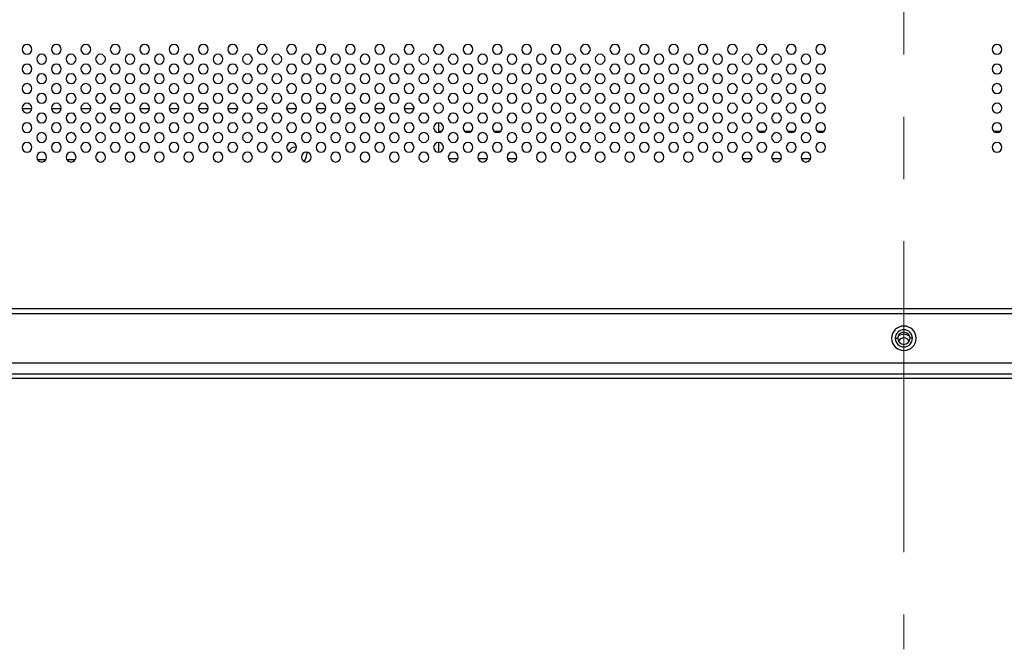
# Model space of a CAD drawing. Header units: millimetres. Extents: x 0 to 1118, y 0 to 864.
# Tile 82 of 256: x 840 to 881, y 301 to 327. Entities that reach past the tile are written whole.
import ezdxf

# ---------------------------------------------------------------- set-up
doc = ezdxf.new("R2010")
doc.units = ezdxf.units.MM
doc.linetypes.add('CENTERX2', pattern=[20.32, 12.7, -2.54, 2.54, -2.54])

msp = doc.modelspace()

# ---------------------------------------------------------------- linework, layer by layer
at = {"color": 7, "linetype": 'CENTERX2', "lineweight": 18}
msp.add_line((876.5515, 541.5675), (876.5515, 301.3808), dxfattribs=at)
at = {"color": 7, "linetype": 'Continuous', "lineweight": 25}
for p, q in [((840.9499, 323.4488), (840.5553, 323.4488)), ((842.1499, 323.4488), (841.7553, 323.4488)), ((843.3499, 323.4488), (842.9553, 323.4488)), ((844.5499, 323.4488), (844.1553, 323.4488)), ((845.7499, 323.4488), (845.3553, 323.4488)), ((846.9499, 323.4488), (846.5553, 323.4488)), ((848.1499, 323.4488), (847.7553, 323.4488)), ((849.3499, 323.4488), (848.9553, 323.4488)), ((850.5499, 323.4488), (850.1553, 323.4488)), ((851.7499, 323.4488), (851.3553, 323.4488)), ((852.9499, 323.4488), (852.5553, 323.4488)), ((854.1499, 323.4488), (853.7553, 323.4488)), ((855.3499, 323.4488), (854.9553, 323.4488)), ((856.5499, 323.4488), (856.1553, 323.4488)), ((857.5566, 322.8488), (857.5557, 322.8817)), ((857.5566, 322.8488), (857.5566, 322.4817)), ((857.5566, 322.0816), (857.5566, 321.6817)), ((852.1915, 321.638), (852.1899, 321.6782)), ((841.5224, 321.376), (841.1828, 321.376)), ((842.7224, 321.376), (842.3828, 321.376)), ((843.6326, 321.376), (843.5828, 321.376)), ((843.6326, 321.376), (843.6326, 321.3217)), ((963.5526, 315.2817), (789.5526, 315.2817)), ((963.7526, 315.0817), (789.3526, 315.0817)), ((876.2026, 314.0817), (876.3026, 314.0817)), ((876.9026, 314.0817), (876.8026, 314.0817)), ((789.9526, 313.0817), (963.1526, 313.0817)), ((826.4915, 312.636), (1003.2926, 312.636)), ((1003.2926, 312.436), (826.4915, 312.436))]:
    msp.add_line(p, q, dxfattribs=at)
at = {"color": 8, "linetype": 'Continuous', "lineweight": 25}
for p, q in [((857.5566, 322.5413), (857.6951, 322.5413)), ((858.6101, 322.5413), (858.8951, 322.5413)), ((859.8101, 322.5413), (860.0951, 322.5413)), ((870.6101, 322.5413), (870.8951, 322.5413)), ((871.8101, 322.5413), (872.0951, 322.5413)), ((873.0101, 322.5413), (873.2951, 322.5413)), ((880.2101, 322.5413), (880.4951, 322.5413)), ((858.3393, 321.41), (857.9659, 321.41)), ((859.5393, 321.41), (859.1659, 321.41)), ((860.7393, 321.41), (860.3659, 321.41)), ((870.3393, 321.41), (869.9659, 321.41)), ((871.5393, 321.41), (871.1659, 321.41)), ((872.7393, 321.41), (872.3659, 321.41))]:
    msp.add_line(p, q, dxfattribs=at)
at = {"color": 7, "linetype": 'Continuous', "lineweight": 25, "flags": 128}
msp.add_lwpolyline([(852.0627, 321.303), (852.1535, 321.4467), (852.1915, 321.638)], dxfattribs=at)
at = {"color": 7, "linetype": 'Continuous', "lineweight": 25}
for centre, radius, start, end in [((840.7526, 325.8817), 0.2, 0, 180), ((841.9526, 325.8817), 0.2, 0, 180), ((843.1526, 325.8817), 0.2, 0, 180), ((844.3526, 325.8817), 0.2, 0, 180), ((845.5526, 325.8817), 0.2, 0, 180), ((846.7526, 325.8817), 0.2, 0, 180), ((847.9526, 325.8817), 0.2, 0, 180), ((849.1526, 325.8817), 0.2, 0, 180), ((850.3526, 325.8817), 0.2, 0, 180), ((851.5526, 325.8817), 0.2, 0, 180), ((852.7526, 325.8817), 0.2, 0, 180), ((853.9526, 325.8817), 0.2, 0, 180), ((855.1526, 325.8817), 0.2, 0, 180), ((856.3526, 325.8817), 0.2, 0, 180), ((857.5526, 325.8817), 0.2, 0, 180), ((858.7526, 325.8817), 0.2, 0, 180), ((859.9526, 325.8817), 0.2, 0, 180), ((861.1526, 325.8817), 0.2, 0, 180), ((862.3526, 325.8817), 0.2, 0, 180), ((863.5526, 325.8817), 0.2, 0, 180), ((864.7526, 325.8817), 0.2, 0, 180), ((865.9526, 325.8817), 0.2, 0, 180), ((867.1526, 325.8817), 0.2, 0, 180), ((868.3526, 325.8817), 0.2, 0, 180), ((869.5526, 325.8817), 0.2, 0, 180), ((870.7526, 325.8817), 0.2, 0, 180), ((871.9526, 325.8817), 0.2, 0, 180), ((873.1526, 325.8817), 0.2, 0, 180), ((880.3526, 325.8817), 0.2, 0, 180), ((840.7526, 325.8817), 0.2, 180, 0), ((841.3526, 325.4817), 0.2, 0, 180), ((841.9526, 325.8817), 0.2, 180, 0), ((842.5526, 325.4817), 0.2, 0, 180), ((843.1526, 325.8817), 0.2, 180, 0), ((843.7526, 325.4817), 0.2, 0, 180), ((844.3526, 325.8817), 0.2, 180, 0), ((844.9526, 325.4817), 0.2, 0, 180), ((845.5526, 325.8817), 0.2, 180, 0), ((846.1526, 325.4817), 0.2, 0, 180), ((846.7526, 325.8817), 0.2, 180, 0), ((847.3526, 325.4817), 0.2, 0, 180), ((847.9526, 325.8817), 0.2, 180, 0), ((848.5526, 325.4817), 0.2, 0, 180), ((849.1526, 325.8817), 0.2, 180, 0), ((849.7526, 325.4817), 0.2, 0, 180), ((850.3526, 325.8817), 0.2, 180, 0), ((850.9526, 325.4817), 0.2, 0, 180), ((851.5526, 325.8817), 0.2, 180, 0), ((852.1526, 325.4817), 0.2, 0, 180), ((852.7526, 325.8817), 0.2, 180, 0), ((853.3526, 325.4817), 0.2, 0, 180), ((853.9526, 325.8817), 0.2, 180, 0), ((854.5526, 325.4817), 0.2, 0, 180), ((855.1526, 325.8817), 0.2, 180, 0), ((855.7526, 325.4817), 0.2, 0, 180), ((856.3526, 325.8817), 0.2, 180, 0), ((856.9526, 325.4817), 0.2, 0, 180), ((857.5526, 325.8817), 0.2, 180, 0), ((858.1526, 325.4817), 0.2, 0, 180), ((858.7526, 325.8817), 0.2, 180, 0), ((859.3526, 325.4817), 0.2, 0, 180), ((859.9526, 325.8817), 0.2, 180, 0), ((860.5526, 325.4817), 0.2, 0, 180), ((861.1526, 325.8817), 0.2, 180, 0), ((861.7526, 325.4817), 0.2, 0, 180), ((862.3526, 325.8817), 0.2, 180, 0), ((862.9526, 325.4817), 0.2, 0, 180), ((863.5526, 325.8817), 0.2, 180, 0), ((864.1526, 325.4817), 0.2, 0, 180), ((864.7526, 325.8817), 0.2, 180, 0), ((865.3526, 325.4817), 0.2, 0, 180), ((865.9526, 325.8817), 0.2, 180, 0), ((866.5526, 325.4817), 0.2, 0, 180), ((867.1526, 325.8817), 0.2, 180, 0), ((867.7526, 325.4817), 0.2, 0, 180), ((868.3526, 325.8817), 0.2, 180, 0), ((868.9526, 325.4817), 0.2, 0, 180), ((869.5526, 325.8817), 0.2, 180, 0), ((870.1526, 325.4817), 0.2, 0, 180), ((870.7526, 325.8817), 0.2, 180, 0), ((871.3526, 325.4817), 0.2, 0, 180), ((871.9526, 325.8817), 0.2, 180, 0), ((872.5526, 325.4817), 0.2, 0, 180), ((873.1526, 325.8817), 0.2, 180, 0), ((880.3526, 325.8817), 0.2, 180, 0), ((840.7526, 325.0817), 0.2, 0, 180), ((841.3526, 325.4817), 0.2, 180, 0), ((841.9526, 325.0817), 0.2, 0, 180), ((842.5526, 325.4817), 0.2, 180, 0), ((843.1526, 325.0817), 0.2, 0, 180), ((843.7526, 325.4817), 0.2, 180, 0), ((844.3526, 325.0817), 0.2, 0, 180), ((844.9526, 325.4817), 0.2, 180, 0), ((845.5526, 325.0817), 0.2, 0, 180), ((846.1526, 325.4817), 0.2, 180, 0), ((846.7526, 325.0817), 0.2, 0, 180), ((847.3526, 325.4817), 0.2, 180, 0), ((847.9526, 325.0817), 0.2, 0, 180), ((848.5526, 325.4817), 0.2, 180, 0), ((849.1526, 325.0817), 0.2, 0, 180), ((849.7526, 325.4817), 0.2, 180, 0), ((850.3526, 325.0817), 0.2, 0, 180), ((850.9526, 325.4817), 0.2, 180, 0), ((851.5526, 325.0817), 0.2, 0, 180), ((852.1526, 325.4817), 0.2, 180, 0), ((852.7526, 325.0817), 0.2, 0, 180), ((853.3526, 325.4817), 0.2, 180, 0), ((853.9526, 325.0817), 0.2, 0, 180), ((854.5526, 325.4817), 0.2, 180, 0), ((855.1526, 325.0817), 0.2, 0, 180), ((855.7526, 325.4817), 0.2, 180, 0), ((856.3526, 325.0817), 0.2, 0, 180), ((856.9526, 325.4817), 0.2, 180, 0), ((857.5526, 325.0817), 0.2, 0, 180), ((858.1526, 325.4817), 0.2, 180, 0), ((858.7526, 325.0817), 0.2, 0, 180), ((859.3526, 325.4817), 0.2, 180, 0), ((859.9526, 325.0817), 0.2, 0, 180), ((860.5526, 325.4817), 0.2, 180, 0), ((861.1526, 325.0817), 0.2, 0, 180), ((861.7526, 325.4817), 0.2, 180, 0), ((862.3526, 325.0817), 0.2, 0, 180), ((862.9526, 325.4817), 0.2, 180, 0), ((863.5526, 325.0817), 0.2, 0, 180), ((864.1526, 325.4817), 0.2, 180, 0), ((864.7526, 325.0817), 0.2, 0, 180), ((865.3526, 325.4817), 0.2, 180, 0), ((865.9526, 325.0817), 0.2, 0, 180), ((866.5526, 325.4817), 0.2, 180, 0), ((867.1526, 325.0817), 0.2, 0, 180), ((867.7526, 325.4817), 0.2, 180, 0), ((868.3526, 325.0817), 0.2, 0, 180), ((868.9526, 325.4817), 0.2, 180, 0), ((869.5526, 325.0817), 0.2, 0, 180), ((870.1526, 325.4817), 0.2, 180, 0), ((870.7526, 325.0817), 0.2, 0, 180), ((871.3526, 325.4817), 0.2, 180, 0), ((871.9526, 325.0817), 0.2, 0, 180), ((872.5526, 325.4817), 0.2, 180, 0), ((873.1526, 325.0817), 0.2, 0, 180), ((880.3526, 325.0817), 0.2, 0, 180), ((840.7526, 325.0817), 0.2, 180, 0), ((841.3526, 324.6817), 0.2, 0, 180), ((841.9526, 325.0817), 0.2, 180, 0), ((842.5526, 324.6817), 0.2, 0, 180), ((843.1526, 325.0817), 0.2, 180, 0), ((843.7526, 324.6817), 0.2, 0, 180), ((844.3526, 325.0817), 0.2, 180, 0), ((844.9526, 324.6817), 0.2, 0, 180), ((845.5526, 325.0817), 0.2, 180, 0), ((846.1526, 324.6817), 0.2, 0, 180), ((846.7526, 325.0817), 0.2, 180, 0), ((847.3526, 324.6817), 0.2, 0, 180), ((847.9526, 325.0817), 0.2, 180, 0), ((848.5526, 324.6817), 0.2, 0, 180), ((849.1526, 325.0817), 0.2, 180, 0), ((849.7526, 324.6817), 0.2, 0, 180), ((850.3526, 325.0817), 0.2, 180, 0), ((850.9526, 324.6817), 0.2, 0, 180), ((851.5526, 325.0817), 0.2, 180, 0), ((852.1526, 324.6817), 0.2, 0, 180), ((852.7526, 325.0817), 0.2, 180, 0), ((853.3526, 324.6817), 0.2, 0, 180), ((853.9526, 325.0817), 0.2, 180, 0), ((854.5526, 324.6817), 0.2, 0, 180), ((855.1526, 325.0817), 0.2, 180, 0), ((855.7526, 324.6817), 0.2, 0, 180), ((856.3526, 325.0817), 0.2, 180, 0), ((856.9526, 324.6817), 0.2, 0, 180), ((857.5526, 325.0817), 0.2, 180, 0), ((858.1526, 324.6817), 0.2, 0, 180), ((858.7526, 325.0817), 0.2, 180, 0), ((859.3526, 324.6817), 0.2, 0, 180), ((859.9526, 325.0817), 0.2, 180, 0), ((860.5526, 324.6817), 0.2, 0, 180), ((861.1526, 325.0817), 0.2, 180, 0), ((861.7526, 324.6817), 0.2, 0, 180), ((862.3526, 325.0817), 0.2, 180, 0), ((862.9526, 324.6817), 0.2, 0, 180), ((863.5526, 325.0817), 0.2, 180, 0), ((864.1526, 324.6817), 0.2, 0, 180), ((864.7526, 325.0817), 0.2, 180, 0), ((865.3526, 324.6817), 0.2, 0, 180), ((865.9526, 325.0817), 0.2, 180, 0), ((866.5526, 324.6817), 0.2, 0, 180), ((867.1526, 325.0817), 0.2, 180, 0), ((867.7526, 324.6817), 0.2, 0, 180), ((868.3526, 325.0817), 0.2, 180, 0), ((868.9526, 324.6817), 0.2, 0, 180), ((869.5526, 325.0817), 0.2, 180, 0), ((870.1526, 324.6817), 0.2, 0, 180), ((870.7526, 325.0817), 0.2, 180, 0), ((871.3526, 324.6817), 0.2, 0, 180), ((871.9526, 325.0817), 0.2, 180, 0), ((872.5526, 324.6817), 0.2, 0, 180), ((873.1526, 325.0817), 0.2, 180, 0), ((880.3526, 325.0817), 0.2, 180, 0), ((840.7526, 324.2817), 0.2, 0, 180), ((841.3526, 324.6817), 0.2, 180, 0), ((841.9526, 324.2817), 0.2, 0, 180), ((842.5526, 324.6817), 0.2, 180, 0), ((843.1526, 324.2817), 0.2, 0, 180), ((843.7526, 324.6817), 0.2, 180, 0), ((844.3526, 324.2817), 0.2, 0, 180), ((844.9526, 324.6817), 0.2, 180, 0), ((845.5526, 324.2817), 0.2, 0, 180), ((846.1526, 324.6817), 0.2, 180, 0), ((846.7526, 324.2817), 0.2, 0, 180), ((847.3526, 324.6817), 0.2, 180, 0), ((847.9526, 324.2817), 0.2, 0, 180), ((848.5526, 324.6817), 0.2, 180, 0), ((849.1526, 324.2817), 0.2, 0, 180), ((849.7526, 324.6817), 0.2, 180, 0), ((850.3526, 324.2817), 0.2, 0, 180), ((850.9526, 324.6817), 0.2, 180, 0), ((851.5526, 324.2817), 0.2, 0, 180), ((852.1526, 324.6817), 0.2, 180, 0), ((852.7526, 324.2817), 0.2, 0, 180), ((853.3526, 324.6817), 0.2, 180, 0), ((853.9526, 324.2817), 0.2, 0, 180), ((854.5526, 324.6817), 0.2, 180, 0), ((855.1526, 324.2817), 0.2, 0, 180), ((855.7526, 324.6817), 0.2, 180, 0), ((856.3526, 324.2817), 0.2, 0, 180), ((856.9526, 324.6817), 0.2, 180, 0), ((857.5526, 324.2817), 0.2, 0, 180), ((858.1526, 324.6817), 0.2, 180, 0), ((858.7526, 324.2817), 0.2, 0, 180), ((859.3526, 324.6817), 0.2, 180, 0), ((859.9526, 324.2817), 0.2, 0, 180), ((860.5526, 324.6817), 0.2, 180, 0), ((861.1526, 324.2817), 0.2, 0, 180), ((861.7526, 324.6817), 0.2, 180, 0), ((862.3526, 324.2817), 0.2, 0, 180), ((862.9526, 324.6817), 0.2, 180, 0), ((863.5526, 324.2817), 0.2, 0, 180), ((864.1526, 324.6817), 0.2, 180, 0), ((864.7526, 324.2817), 0.2, 0, 180), ((865.3526, 324.6817), 0.2, 180, 0), ((865.9526, 324.2817), 0.2, 0, 180), ((866.5526, 324.6817), 0.2, 180, 0), ((867.1526, 324.2817), 0.2, 0, 180), ((867.7526, 324.6817), 0.2, 180, 0), ((868.3526, 324.2817), 0.2, 0, 180), ((868.9526, 324.6817), 0.2, 180, 0), ((869.5526, 324.2817), 0.2, 0, 180), ((870.1526, 324.6817), 0.2, 180, 0), ((870.7526, 324.2817), 0.2, 0, 180), ((871.3526, 324.6817), 0.2, 180, 0), ((871.9526, 324.2817), 0.2, 0, 180), ((872.5526, 324.6817), 0.2, 180, 0), ((873.1526, 324.2817), 0.2, 0, 180), ((880.3526, 324.2817), 0.2, 0, 180), ((840.7526, 324.2817), 0.2, 180, 0), ((841.3526, 323.8817), 0.2, 0, 180), ((841.9526, 324.2817), 0.2, 180, 0), ((842.5526, 323.8817), 0.2, 0, 180), ((843.1526, 324.2817), 0.2, 180, 0), ((843.7526, 323.8817), 0.2, 0, 180), ((844.3526, 324.2817), 0.2, 180, 0), ((844.9526, 323.8817), 0.2, 0, 180), ((845.5526, 324.2817), 0.2, 180, 0), ((846.1526, 323.8817), 0.2, 0, 180), ((846.7526, 324.2817), 0.2, 180, 0), ((847.3526, 323.8817), 0.2, 0, 180), ((847.9526, 324.2817), 0.2, 180, 0), ((848.5526, 323.8817), 0.2, 0, 180), ((849.1526, 324.2817), 0.2, 180, 0), ((849.7526, 323.8817), 0.2, 0, 180), ((850.3526, 324.2817), 0.2, 180, 0), ((850.9526, 323.8817), 0.2, 0, 180), ((851.5526, 324.2817), 0.2, 180, 0), ((852.1526, 323.8817), 0.2, 0, 180), ((852.7526, 324.2817), 0.2, 180, 0), ((853.3526, 323.8817), 0.2, 0, 180), ((853.9526, 324.2817), 0.2, 180, 0), ((854.5526, 323.8817), 0.2, 0, 180), ((855.1526, 324.2817), 0.2, 180, 0), ((855.7526, 323.8817), 0.2, 0, 180), ((856.3526, 324.2817), 0.2, 180, 0), ((856.9526, 323.8817), 0.2, 0, 180), ((857.5526, 324.2817), 0.2, 180, 0), ((858.1526, 323.8817), 0.2, 0, 180), ((858.7526, 324.2817), 0.2, 180, 0), ((859.3526, 323.8817), 0.2, 0, 180), ((859.9526, 324.2817), 0.2, 180, 0), ((860.5526, 323.8817), 0.2, 0, 180), ((861.1526, 324.2817), 0.2, 180, 0), ((861.7526, 323.8817), 0.2, 0, 180), ((862.3526, 324.2817), 0.2, 180, 0), ((862.9526, 323.8817), 0.2, 0, 180), ((863.5526, 324.2817), 0.2, 180, 0), ((864.1526, 323.8817), 0.2, 0, 180), ((864.7526, 324.2817), 0.2, 180, 0), ((865.3526, 323.8817), 0.2, 0, 180), ((865.9526, 324.2817), 0.2, 180, 0), ((866.5526, 323.8817), 0.2, 0, 180), ((867.1526, 324.2817), 0.2, 180, 0), ((867.7526, 323.8817), 0.2, 0, 180), ((868.3526, 324.2817), 0.2, 180, 0), ((868.9526, 323.8817), 0.2, 0, 180), ((869.5526, 324.2817), 0.2, 180, 0), ((870.1526, 323.8817), 0.2, 0, 180), ((870.7526, 324.2817), 0.2, 180, 0), ((871.3526, 323.8817), 0.2, 0, 180), ((871.9526, 324.2817), 0.2, 180, 0), ((872.5526, 323.8817), 0.2, 0, 180), ((873.1526, 324.2817), 0.2, 180, 0), ((880.3526, 324.2817), 0.2, 180, 0), ((840.7526, 323.4817), 0.2, 0, 180), ((841.3526, 323.8817), 0.2, 180, 0), ((841.9526, 323.4817), 0.2, 0, 180), ((842.5526, 323.8817), 0.2, 180, 0), ((843.1526, 323.4817), 0.2, 0, 180), ((843.7526, 323.8817), 0.2, 180, 0), ((844.3526, 323.4817), 0.2, 0, 180), ((844.9526, 323.8817), 0.2, 180, 0), ((845.5526, 323.4817), 0.2, 0, 180), ((846.1526, 323.8817), 0.2, 180, 0), ((846.7526, 323.4817), 0.2, 0, 180), ((847.3526, 323.8817), 0.2, 180, 0), ((847.9526, 323.4817), 0.2, 0, 180), ((848.5526, 323.8817), 0.2, 180, 0), ((849.1526, 323.4817), 0.2, 0, 180), ((849.7526, 323.8817), 0.2, 180, 0), ((850.3526, 323.4817), 0.2, 0, 180), ((850.9526, 323.8817), 0.2, 180, 0), ((851.5526, 323.4817), 0.2, 0, 180), ((852.1526, 323.8817), 0.2, 180, 0), ((852.7526, 323.4817), 0.2, 0, 180), ((853.3526, 323.8817), 0.2, 180, 0), ((853.9526, 323.4817), 0.2, 0, 180), ((854.5526, 323.8817), 0.2, 180, 0), ((855.1526, 323.4817), 0.2, 0, 180), ((855.7526, 323.8817), 0.2, 180, 0), ((856.3526, 323.4817), 0.2, 0, 180), ((856.9526, 323.8817), 0.2, 180, 0), ((857.5526, 323.4817), 0.2, 0, 180), ((858.1526, 323.8817), 0.2, 180, 0), ((858.7526, 323.4817), 0.2, 0, 180), ((859.3526, 323.8817), 0.2, 180, 0), ((859.9526, 323.4817), 0.2, 0, 180), ((860.5526, 323.8817), 0.2, 180, 0), ((861.1526, 323.4817), 0.2, 0, 180), ((861.7526, 323.8817), 0.2, 180, 0), ((862.3526, 323.4817), 0.2, 0, 180), ((862.9526, 323.8817), 0.2, 180, 0), ((863.5526, 323.4817), 0.2, 0, 180), ((864.1526, 323.8817), 0.2, 180, 0), ((864.7526, 323.4817), 0.2, 0, 180), ((865.3526, 323.8817), 0.2, 180, 0), ((865.9526, 323.4817), 0.2, 0, 180), ((866.5526, 323.8817), 0.2, 180, 0), ((867.1526, 323.4817), 0.2, 0, 180), ((867.7526, 323.8817), 0.2, 180, 0), ((868.3526, 323.4817), 0.2, 0, 180), ((868.9526, 323.8817), 0.2, 180, 0), ((869.5526, 323.4817), 0.2, 0, 180), ((870.1526, 323.8817), 0.2, 180, 0), ((870.7526, 323.4817), 0.2, 0, 180), ((871.3526, 323.8817), 0.2, 180, 0), ((871.9526, 323.4817), 0.2, 0, 180), ((872.5526, 323.8817), 0.2, 180, 0), ((873.1526, 323.4817), 0.2, 0, 180), ((880.3526, 323.4817), 0.2, 0, 180), ((840.7526, 323.4817), 0.2, 180, 0), ((841.3526, 323.0817), 0.2, 0, 180), ((841.9526, 323.4817), 0.2, 180, 0), ((842.5526, 323.0817), 0.2, 0, 180), ((843.1526, 323.4817), 0.2, 180, 0), ((843.7526, 323.0817), 0.2, 0, 180), ((844.3526, 323.4817), 0.2, 180, 0), ((844.9526, 323.0817), 0.2, 0, 180), ((845.5526, 323.4817), 0.2, 180, 0), ((846.1526, 323.0817), 0.2, 0, 180), ((846.7526, 323.4817), 0.2, 180, 0), ((847.3526, 323.0817), 0.2, 0, 180), ((847.9526, 323.4817), 0.2, 180, 0), ((848.5526, 323.0817), 0.2, 0, 180), ((849.1526, 323.4817), 0.2, 180, 0), ((849.7526, 323.0817), 0.2, 0, 180), ((850.3526, 323.4817), 0.2, 180, 0), ((850.9526, 323.0817), 0.2, 0, 180), ((851.5526, 323.4817), 0.2, 180, 0), ((852.1526, 323.0817), 0.2, 0, 180), ((852.7526, 323.4817), 0.2, 180, 0), ((853.3526, 323.0817), 0.2, 0, 180), ((853.9526, 323.4817), 0.2, 180, 0), ((854.5526, 323.0817), 0.2, 0, 180), ((855.1526, 323.4817), 0.2, 180, 0), ((855.7526, 323.0817), 0.2, 0, 180), ((856.3526, 323.4817), 0.2, 180, 0), ((856.9526, 323.0817), 0.2, 0, 180), ((857.5526, 323.4817), 0.2, 180, 0), ((858.1526, 323.0817), 0.2, 0, 180), ((858.7526, 323.4817), 0.2, 180, 0), ((859.3526, 323.0817), 0.2, 0, 180), ((859.9526, 323.4817), 0.2, 180, 0), ((860.5526, 323.0817), 0.2, 0, 180), ((861.1526, 323.4817), 0.2, 180, 0), ((861.7526, 323.0817), 0.2, 0, 180), ((862.3526, 323.4817), 0.2, 180, 0), ((862.9526, 323.0817), 0.2, 0, 180), ((863.5526, 323.4817), 0.2, 180, 0), ((864.1526, 323.0817), 0.2, 0, 180), ((864.7526, 323.4817), 0.2, 180, 0), ((865.3526, 323.0817), 0.2, 0, 180), ((865.9526, 323.4817), 0.2, 180, 0), ((866.5526, 323.0817), 0.2, 0, 180), ((867.1526, 323.4817), 0.2, 180, 0), ((867.7526, 323.0817), 0.2, 0, 180), ((868.3526, 323.4817), 0.2, 180, 0), ((868.9526, 323.0817), 0.2, 0, 180), ((869.5526, 323.4817), 0.2, 180, 0), ((870.1526, 323.0817), 0.2, 0, 180), ((870.7526, 323.4817), 0.2, 180, 0), ((871.3526, 323.0817), 0.2, 0, 180), ((871.9526, 323.4817), 0.2, 180, 0), ((872.5526, 323.0817), 0.2, 0, 180), ((873.1526, 323.4817), 0.2, 180, 0), ((880.3526, 323.4817), 0.2, 180, 0), ((840.7526, 322.6817), 0.2, 0, 180), ((841.3526, 323.0817), 0.2, 180, 0), ((841.9526, 322.6817), 0.2, 0, 180), ((842.5526, 323.0817), 0.2, 180, 0), ((843.1526, 322.6817), 0.2, 0, 180), ((843.7526, 323.0817), 0.2, 180, 0), ((844.3526, 322.6817), 0.2, 0, 180), ((844.9526, 323.0817), 0.2, 180, 0), ((845.5526, 322.6817), 0.2, 0, 180), ((846.1526, 323.0817), 0.2, 180, 0), ((846.7526, 322.6817), 0.2, 0, 180), ((847.3526, 323.0817), 0.2, 180, 0), ((847.9526, 322.6817), 0.2, 0, 180), ((848.5526, 323.0817), 0.2, 180, 0), ((849.1526, 322.6817), 0.2, 0, 180), ((849.7526, 323.0817), 0.2, 180, 0), ((850.3526, 322.6817), 0.2, 0, 180), ((850.9526, 323.0817), 0.2, 180, 0), ((851.5526, 322.6817), 0.2, 0, 180), ((852.1526, 323.0817), 0.2, 180, 0), ((852.7526, 322.6817), 0.2, 0, 180), ((853.3526, 323.0817), 0.2, 180, 0), ((853.9526, 322.6817), 0.2, 0, 180), ((854.5526, 323.0817), 0.2, 180, 0), ((855.1526, 322.6817), 0.2, 0, 180), ((855.7526, 323.0817), 0.2, 180, 0), ((856.3526, 322.6817), 0.2, 0, 180), ((856.9526, 323.0817), 0.2, 180, 0), ((857.5526, 322.6817), 0.2, 0, 180), ((858.1526, 323.0817), 0.2, 180, 0), ((858.7526, 322.6817), 0.2, 0, 180), ((859.3526, 323.0817), 0.2, 180, 0), ((859.9526, 322.6817), 0.2, 0, 180), ((860.5526, 323.0817), 0.2, 180, 0), ((861.1526, 322.6817), 0.2, 0, 180), ((861.7526, 323.0817), 0.2, 180, 0), ((862.3526, 322.6817), 0.2, 0, 180), ((862.9526, 323.0817), 0.2, 180, 0), ((863.5526, 322.6817), 0.2, 0, 180), ((864.1526, 323.0817), 0.2, 180, 0), ((864.7526, 322.6817), 0.2, 0, 180), ((865.3526, 323.0817), 0.2, 180, 0), ((865.9526, 322.6817), 0.2, 0, 180), ((866.5526, 323.0817), 0.2, 180, 0), ((867.1526, 322.6817), 0.2, 0, 180), ((867.7526, 323.0817), 0.2, 180, 0), ((868.3526, 322.6817), 0.2, 0, 180), ((868.9526, 323.0817), 0.2, 180, 0), ((869.5526, 322.6817), 0.2, 0, 180), ((870.1526, 323.0817), 0.2, 180, 0), ((870.7526, 322.6817), 0.2, 0, 180), ((871.3526, 323.0817), 0.2, 180, 0), ((871.9526, 322.6817), 0.2, 0, 180), ((872.5526, 323.0817), 0.2, 180, 0), ((873.1526, 322.6817), 0.2, 0, 180), ((880.3526, 322.6817), 0.2, 0, 180), ((840.7526, 322.6817), 0.2, 180, 0), ((841.3526, 322.2817), 0.2, 0, 180), ((841.9526, 322.6817), 0.2, 180, 0), ((842.5526, 322.2817), 0.2, 0, 180), ((843.1526, 322.6817), 0.2, 180, 0), ((843.7526, 322.2817), 0.2, 0, 180), ((844.3526, 322.6817), 0.2, 180, 0), ((844.9526, 322.2817), 0.2, 0, 180), ((845.5526, 322.6817), 0.2, 180, 0), ((846.1526, 322.2817), 0.2, 0, 180), ((846.7526, 322.6817), 0.2, 180, 0), ((847.3526, 322.2817), 0.2, 0, 180), ((847.9526, 322.6817), 0.2, 180, 0), ((848.5526, 322.2817), 0.2, 0, 180), ((849.1526, 322.6817), 0.2, 180, 0), ((849.7526, 322.2817), 0.2, 0, 180), ((850.3526, 322.6817), 0.2, 180, 0), ((850.9526, 322.2817), 0.2, 0, 180), ((851.5526, 322.6817), 0.2, 180, 0), ((852.1526, 322.2817), 0.2, 0, 180), ((852.7526, 322.6817), 0.2, 180, 0), ((853.3526, 322.2817), 0.2, 0, 180), ((853.9526, 322.6817), 0.2, 180, 0), ((854.5526, 322.2817), 0.2, 0, 180), ((855.1526, 322.6817), 0.2, 180, 0), ((855.7526, 322.2817), 0.2, 0, 180), ((856.3526, 322.6817), 0.2, 180, 0), ((856.9526, 322.2817), 0.2, 0, 180), ((857.5526, 322.6817), 0.2, 180, 0), ((858.1526, 322.2817), 0.2, 0, 180), ((858.7526, 322.6817), 0.2, 180, 0), ((859.3526, 322.2817), 0.2, 0, 180), ((859.9526, 322.6817), 0.2, 180, 0), ((860.5526, 322.2817), 0.2, 0, 180), ((861.1526, 322.6817), 0.2, 180, 0), ((861.7526, 322.2817), 0.2, 0, 180), ((862.3526, 322.6817), 0.2, 180, 0), ((862.9526, 322.2817), 0.2, 0, 180), ((863.5526, 322.6817), 0.2, 180, 0), ((864.1526, 322.2817), 0.2, 0, 180), ((864.7526, 322.6817), 0.2, 180, 0), ((865.3526, 322.2817), 0.2, 0, 180), ((865.9526, 322.6817), 0.2, 180, 0), ((866.5526, 322.2817), 0.2, 0, 180), ((867.1526, 322.6817), 0.2, 180, 0), ((867.7526, 322.2817), 0.2, 0, 180), ((868.3526, 322.6817), 0.2, 180, 0), ((868.9526, 322.2817), 0.2, 0, 180), ((869.5526, 322.6817), 0.2, 180, 0), ((870.1526, 322.2817), 0.2, 0, 180), ((870.7526, 322.6817), 0.2, 180, 0), ((871.3526, 322.2817), 0.2, 0, 180), ((871.9526, 322.6817), 0.2, 180, 0), ((872.5526, 322.2817), 0.2, 0, 180), ((873.1526, 322.6817), 0.2, 180, 0), ((880.3526, 322.6817), 0.2, 180, 0), ((840.7526, 321.8817), 0.2, 0, 180), ((841.3526, 322.2817), 0.2, 180, 0), ((841.9526, 321.8817), 0.2, 0, 180), ((842.5526, 322.2817), 0.2, 180, 0), ((843.1526, 321.8817), 0.2, 0, 180), ((843.7526, 322.2817), 0.2, 180, 0), ((844.3526, 321.8817), 0.2, 0, 180), ((844.9526, 322.2817), 0.2, 180, 0), ((845.5526, 321.8817), 0.2, 0, 180), ((846.1526, 322.2817), 0.2, 180, 0), ((846.7526, 321.8817), 0.2, 0, 180), ((847.3526, 322.2817), 0.2, 180, 0), ((847.9526, 321.8817), 0.2, 0, 180), ((848.5526, 322.2817), 0.2, 180, 0), ((849.1526, 321.8817), 0.2, 0, 180), ((849.7526, 322.2817), 0.2, 180, 0), ((850.3526, 321.8817), 0.2, 0, 180), ((850.9526, 322.2817), 0.2, 180, 0), ((851.5526, 321.8817), 0.2, 0, 180), ((852.1526, 322.2817), 0.2, 180, 0), ((852.7526, 321.8817), 0.2, 0, 180), ((853.3526, 322.2817), 0.2, 180, 0), ((853.9526, 321.8817), 0.2, 0, 180), ((854.5526, 322.2817), 0.2, 180, 0), ((855.1526, 321.8817), 0.2, 0, 180), ((855.7526, 322.2817), 0.2, 180, 0), ((856.3526, 321.8817), 0.2, 0, 180), ((856.9526, 322.2817), 0.2, 180, 0), ((857.5526, 321.8817), 0.2, 0, 180), ((858.1526, 322.2817), 0.2, 180, 0), ((858.7526, 321.8817), 0.2, 0, 180), ((859.3526, 322.2817), 0.2, 180, 0), ((859.9526, 321.8817), 0.2, 0, 180), ((860.5526, 322.2817), 0.2, 180, 0), ((861.1526, 321.8817), 0.2, 0, 180), ((861.7526, 322.2817), 0.2, 180, 0), ((862.3526, 321.8817), 0.2, 0, 180), ((862.9526, 322.2817), 0.2, 180, 0), ((863.5526, 321.8817), 0.2, 0, 180), ((864.1526, 322.2817), 0.2, 180, 0), ((864.7526, 321.8817), 0.2, 0, 180), ((865.3526, 322.2817), 0.2, 180, 0), ((865.9526, 321.8817), 0.2, 0, 180), ((866.5526, 322.2817), 0.2, 180, 0), ((867.1526, 321.8817), 0.2, 0, 180), ((867.7526, 322.2817), 0.2, 180, 0), ((868.3526, 321.8817), 0.2, 0, 180), ((868.9526, 322.2817), 0.2, 180, 0), ((869.5526, 321.8817), 0.2, 0, 180), ((870.1526, 322.2817), 0.2, 180, 0), ((870.7526, 321.8817), 0.2, 0, 180), ((871.3526, 322.2817), 0.2, 180, 0), ((871.9526, 321.8817), 0.2, 0, 180), ((872.5526, 322.2817), 0.2, 180, 0), ((873.1526, 321.8817), 0.2, 0, 180), ((880.3526, 321.8817), 0.2, 0, 180), ((840.7526, 321.8817), 0.2, 180, 0), ((841.3526, 321.4817), 0.2, 0, 180), ((841.9526, 321.8817), 0.2, 180, 0), ((842.5526, 321.4817), 0.2, 0, 180), ((843.1526, 321.8817), 0.2, 180, 0), ((843.7526, 321.4817), 0.2, 0, 180), ((844.3526, 321.8817), 0.2, 180, 0), ((844.9526, 321.4817), 0.2, 0, 180), ((845.5526, 321.8817), 0.2, 180, 0), ((846.1526, 321.4817), 0.2, 0, 180), ((846.7526, 321.8817), 0.2, 180, 0), ((847.3526, 321.4817), 0.2, 0, 180), ((847.9526, 321.8817), 0.2, 180, 0), ((848.5526, 321.4817), 0.2, 0, 180), ((849.1526, 321.8817), 0.2, 180, 0), ((849.7526, 321.4817), 0.2, 0, 180), ((850.3526, 321.8817), 0.2, 180, 0), ((850.9526, 321.4817), 0.2, 0, 180), ((851.5526, 321.8817), 0.2, 180, 0), ((851.6915, 321.638), 0.25, 75.86521, 163.51834), ((852.1526, 321.4817), 0.2, 0, 180), ((852.7526, 321.8817), 0.2, 180, 0), ((853.3526, 321.4817), 0.2, 0, 180), ((853.9526, 321.8817), 0.2, 180, 0), ((854.5526, 321.4817), 0.2, 0, 180), ((855.1526, 321.8817), 0.2, 180, 0), ((855.7526, 321.4817), 0.2, 0, 180), ((856.3526, 321.8817), 0.2, 180, 0), ((856.9526, 321.4817), 0.2, 0, 180), ((857.5526, 321.8817), 0.2, 180, 0), ((858.1526, 321.4817), 0.2, 0, 180), ((858.7526, 321.8817), 0.2, 180, 0), ((859.3526, 321.4817), 0.2, 0, 180), ((859.9526, 321.8817), 0.2, 180, 0), ((860.5526, 321.4817), 0.2, 0, 180), ((861.1526, 321.8817), 0.2, 180, 0), ((861.7526, 321.4817), 0.2, 0, 180), ((862.3526, 321.8817), 0.2, 180, 0), ((862.9526, 321.4817), 0.2, 0, 180), ((863.5526, 321.8817), 0.2, 180, 0), ((864.1526, 321.4817), 0.2, 0, 180), ((864.7526, 321.8817), 0.2, 180, 0), ((865.3526, 321.4817), 0.2, 0, 180), ((865.9526, 321.8817), 0.2, 180, 0), ((866.5526, 321.4817), 0.2, 0, 180), ((867.1526, 321.8817), 0.2, 180, 0), ((867.7526, 321.4817), 0.2, 0, 180), ((868.3526, 321.8817), 0.2, 180, 0), ((868.9526, 321.4817), 0.2, 0, 180), ((869.5526, 321.8817), 0.2, 180, 0), ((870.1526, 321.4817), 0.2, 0, 180), ((870.7526, 321.8817), 0.2, 180, 0), ((871.3526, 321.4817), 0.2, 0, 180), ((871.9526, 321.8817), 0.2, 180, 0), ((872.5526, 321.4817), 0.2, 0, 180), ((873.1526, 321.8817), 0.2, 180, 0), ((880.3526, 321.8817), 0.2, 180, 0), ((841.3526, 321.4817), 0.2, 180, 0), ((842.5526, 321.4817), 0.2, 180, 0), ((843.7526, 321.4817), 0.2, 180, 0), ((844.9526, 321.4817), 0.2, 180, 0), ((846.1526, 321.4817), 0.2, 180, 0), ((847.3526, 321.4817), 0.2, 180, 0), ((848.5526, 321.4817), 0.2, 180, 0), ((849.7526, 321.4817), 0.2, 180, 0), ((850.9526, 321.4817), 0.2, 180, 0), ((852.1526, 321.4817), 0.2, 180, 0), ((853.3526, 321.4817), 0.2, 180, 0), ((854.5526, 321.4817), 0.2, 180, 0), ((855.7526, 321.4817), 0.2, 180, 0), ((856.9526, 321.4817), 0.2, 180, 0), ((858.1526, 321.4817), 0.2, 180, 0), ((859.3526, 321.4817), 0.2, 180, 0), ((860.5526, 321.4817), 0.2, 180, 0), ((861.7526, 321.4817), 0.2, 180, 0), ((862.9526, 321.4817), 0.2, 180, 0), ((864.1526, 321.4817), 0.2, 180, 0), ((865.3526, 321.4817), 0.2, 180, 0), ((866.5526, 321.4817), 0.2, 180, 0), ((867.7526, 321.4817), 0.2, 180, 0), ((868.9526, 321.4817), 0.2, 180, 0), ((870.1526, 321.4817), 0.2, 180, 0), ((871.3526, 321.4817), 0.2, 180, 0), ((872.5526, 321.4817), 0.2, 180, 0), ((876.5526, 314.0817), 0.5, 0, 180), ((876.5526, 314.0817), 0.35, 0, 180), ((876.5526, 314.0817), 0.5, 180, 0), ((876.5526, 314.0817), 0.35, 180, 0), ((876.5526, 314.0817), 0.25, 360, 180), ((876.5526, 314.0817), 0.25, 180, 360), ((876.5511, 313.846), 0.4, 53.90772, 125.38498), ((876.5511, 313.846), 0.25, 27.7732, 151.51951)]:
    msp.add_arc(centre, radius, start, end, dxfattribs=at)

doc.saveas('drawing.dxf')
